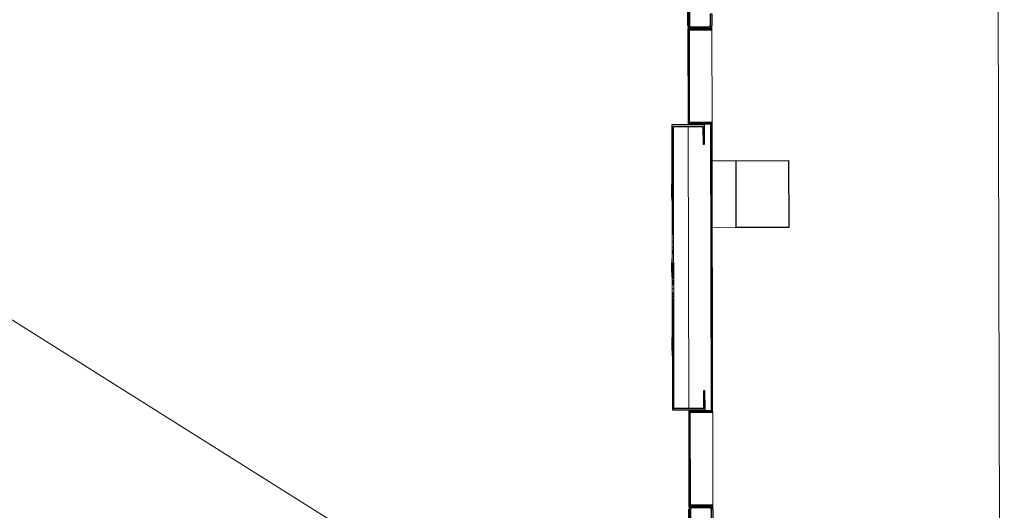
# Model space of a CAD drawing. Header units: millimetres. Extents: x 365044 to 878822, y -384447 to -241456.
# Tile 37 of 65: x 754592 to 755623, y -311781 to -311268. Entities that reach past the tile are written whole.
import ezdxf

# ---------------------------------------------------------------- set-up
doc = ezdxf.new("R2010")
doc.units = ezdxf.units.MM
for name, color, linetype, lineweight in [('0-1', 7, 'Continuous', 9), ('A-WALL-____-MCUT', 95, 'Continuous', 18), ('Q-CASE-____-MCUT', 31, 'Continuous', 25), ('Q-CASE-____-OTLN', 31, 'Continuous', 9), ('Q-SPCQ-____-OTLN', 91, 'Continuous', 9)]:
    doc.layers.add(name, color=color, linetype=linetype, lineweight=lineweight)

# ---------------------------------------------------------------- blocks, each defined once
blk = doc.blocks.new('LAE-017 _3000 KG FREIGHT TPYE 2_ - F-FC-015-07 _0-3_-9511186-Level 0 - ARRIVALS - T2 - ARRIVALS FORECOURT')
at = {"layer": 'Q-SPCQ-____-OTLN'}
for p, q in [((900, 1000), (900, 1003)), ((925, 1000), (925, 1003)), ((925, 901.5), (925, 998.5)), ((900, 602.5), (900, 897.5)), ((925, 501.5), (925, 598.5)), ((900, 497), (900, 500)), ((925, 497), (925, 500))]:
    blk.add_line(p, q, dxfattribs=at)
blk = doc.blocks.new('CAR PANEL SS 3000 KG - 600-9636194-Level 0 - ARRIVALS - T2 - ARRIVALS FORECOURT')
at = {"layer": 'Q-CASE-____-MCUT'}
for p, q in [((-297, 0), (297, 0)), ((-299, -3), (-300, -3)), ((-300, -3), (-299, -3)), ((-300, -22), (-300, -3)), ((-298.5, -3), (-298.5, -22)), ((-0.6, -1), (-297, -1)), ((-297, -1), (-0.6, -1)), ((-100, -1.5), (-297, -1.5)), ((-0.6, -1.5), (-48.8, -1.5)), ((297, -1), (-0.6, -1)), ((-0.6, -1), (297, -1)), ((48.8, -1.5), (-0.6, -1.5)), ((297, -1.5), (100, -1.5)), ((298.5, -22), (298.5, -3)), ((300, -3), (299, -3)), ((299, -3), (300, -3)), ((300, -3), (300, -22)), ((-297, -23.5), (-285, -23.5)), ((-285, -25), (-297, -25)), ((-285, -23.5), (-285, -25)), ((285, -23.5), (297, -23.5)), ((285, -25), (285, -23.5)), ((297, -25), (285, -25))]:
    blk.add_line(p, q, dxfattribs=at)
for centre, radius, start, end in [((297, -3), 3, 360, 90), ((-297, -3), 3, 90, 180), ((-297, -3), 2, 90, 180), ((-297, -3), 2, 90, 180), ((-297, -3), 1.5, 90, 180), ((297, -3), 2, 360, 90), ((297, -3), 2, 360, 90), ((297, -22), 1.5, 270, 360), ((297, -22), 3, 270, 360)]:
    blk.add_arc(centre, radius, start, end, dxfattribs=at)
for centre, major_axis, start_param, end_param in [((297, -3), (1.24, 0.84), 5.687143, 7.25794), ((-297, -22), (-2.06, 2.18), 0.814516, 2.385313), ((-297, -22), (-1.18, 0.93), 0.667587, 2.238383)]:
    blk.add_ellipse(centre, major_axis=major_axis, ratio=1, start_param=start_param, end_param=end_param, dxfattribs=at)
blk = doc.blocks.new('CAR PANEL SS 3000 KG - 500-9636195-Level 0 - ARRIVALS - T2 - ARRIVALS FORECOURT')
at = {"layer": 'Q-CASE-____-MCUT'}
for p, q in [((-249, -3), (-250, -3)), ((-250, -3), (-249, -3)), ((-250, -22), (-250, -3)), ((-248.5, -3), (-248.5, -22)), ((-247, 0), (247, 0)), ((-0.6, -1), (-247, -1)), ((-247, -1), (-0.6, -1)), ((-100, -1.5), (-247, -1.5)), ((-0.6, -1.5), (-48.8, -1.5)), ((247, -1), (-0.6, -1)), ((-0.6, -1), (247, -1)), ((48.8, -1.5), (-0.6, -1.5)), ((247, -1.5), (100, -1.5)), ((248.5, -22), (248.5, -3)), ((250, -3), (249, -3)), ((249, -3), (250, -3)), ((250, -3), (250, -22)), ((-247, -23.5), (-235, -23.5)), ((-235, -25), (-247, -25)), ((-235, -23.5), (-235, -25)), ((235, -23.5), (247, -23.5)), ((235, -25), (235, -23.5)), ((247, -25), (235, -25))]:
    blk.add_line(p, q, dxfattribs=at)
for centre, radius, start, end in [((247, -3), 3, 0, 90), ((-247, -22), 1.5, 180, 270), ((247, -22), 3, 270, 0)]:
    blk.add_arc(centre, radius, start, end, dxfattribs=at)
for centre, major_axis, start_param, end_param in [((-247, -3), (2.72, 1.27), 1.134717, 2.705514), ((-247, -3), (1.8, 0.87), 1.120728, 2.691524), ((-247, -3), (1.8, 0.87), 1.120728, 2.691524), ((-247, -3), (1.47, 0.32), 1.354516, 2.925312), ((247, -3), (1.37, 1.45), 5.468653, 7.039449), ((247, -3), (1.37, 1.45), 5.468653, 7.039449), ((247, -3), (1.33, 0.7), 5.796413, 7.367209), ((-247, -22), (1.24, 2.73), 1.996121, 3.566918), ((247, -22), (1.24, 0.84), 4.116347, 5.687143)]:
    blk.add_ellipse(centre, major_axis=major_axis, ratio=1, start_param=start_param, end_param=end_param, dxfattribs=at)
blk = doc.blocks.new('CAR PANEL WITH COP 3000KG - CAR PANEL WITH COP 3000KG-9510991-Level 0 - ARRIVALS - T2 - ARRIVALS FORECOURT')
at = {"layer": 'Q-CASE-____-MCUT'}
for p, q in [((-249.3, 25), (-250, 25)), ((-250, 25), (-250, 0)), ((-248.5, 25), (-249.3, 25)), ((-249.3, 25), (-249.3, 0.7)), ((-249.3, 0.7), (-249.3, 25)), ((-248.5, 1.5), (-248.5, 25)), ((151.5, 25), (-151.5, 25)), ((-151.5, 25), (-151.5, 1.5)), ((-150.7, 0.7), (-150.7, 24.2)), ((-150.7, 24.2), (2.7, 24.2)), ((2.7, 24.2), (-150.7, 24.2)), ((-150.7, 24.2), (-150.7, 0.7)), ((-150, 0), (-150, 23.5)), ((-150, 23.5), (-2.3, 23.5)), ((-2.3, 23.5), (150, 23.5)), ((2.7, 24.2), (150.7, 24.2)), ((150.7, 24.2), (2.7, 24.2)), ((150, 23.5), (150, 0)), ((150.7, 24.2), (150.7, 0.7)), ((150.7, 0.7), (150.7, 24.2)), ((151.5, 1.5), (151.5, 25)), ((249.3, 25), (248.5, 25)), ((248.5, 25), (248.5, 1.5)), ((249.3, 0.7), (249.3, 25)), ((250, 25), (249.3, 25)), ((249.3, 25), (249.3, 0.7)), ((250, 0), (250, 25)), ((-129, 17), (-149, 17)), ((-149, 17), (-149, -17)), ((-147.5, -15.5), (-147.5, 15.5)), ((-147.5, 15.5), (-129, 15.5)), ((-129, 15.5), (-129, 17)), ((149, 17), (129, 17)), ((129, 17), (129, 15.5)), ((129, 15.5), (147.5, 15.5)), ((147.5, 15.5), (147.5, -15.5)), ((149, -17), (149, 17)), ((-249.3, 0.7), (-150.7, 0.7)), ((-150.7, 0.7), (-249.3, 0.7)), ((-151.5, 1.5), (-248.5, 1.5)), ((150, 0), (250, 0)), ((150.7, 0.7), (249.3, 0.7)), ((249.3, 0.7), (150.7, 0.7)), ((248.5, 1.5), (151.5, 1.5)), ((-250, 0), (-150, 0)), ((-149, -17), (-34.4, -17)), ((-34.4, -15.5), (-147.5, -15.5)), ((-14.2, -15.5), (-17.6, -15.5)), ((-17.6, -17), (-14.2, -17)), ((11.8, -15.5), (3, -15.5)), ((3, -17), (11.8, -17)), ((147.5, -15.5), (37, -15.5)), ((37, -17), (149, -17))]:
    blk.add_line(p, q, dxfattribs=at)
at = {"layer": 'Q-CASE-____-OTLN'}
for p, q in [((-149, 0.7), (-149, -17)), ((-149, 0.7), (-149, -17)), ((149, 0.7), (149, -17)), ((149, 0.7), (149, -17)), ((-149, -17), (149, -17)), ((-149, -17), (149, -17)), ((-115.8, -17.1), (-117.4, -17.1)), ((-100.8, -17.1), (-115.8, -17.1)), ((-115.8, -17.1), (-115.8, -17.1)), ((-106.1, -17.1), (-110.6, -17.1)), ((-99.2, -17.1), (-100.8, -17.1)), ((-41.8, -17.1), (-43.1, -17.1)), ((-42.8, -15.5), (-40.9, -15.5)), ((-42.8, -17.1), (-42.8, -15.5)), ((-40.9, -17.1), (-42.8, -17.1)), ((-42.6, -15.5), (-41, -15.5)), ((-42.6, -15.5), (-42.6, -17.1)), ((-41, -17.1), (-42.6, -17.1)), ((-39.8, -17.1), (-41.8, -17.1)), ((-41.3, -15.5), (-41.3, -17.1)), ((-41, -15.5), (-38, -15.5)), ((-41, -15.5), (-41, -17.1)), ((-38, -17.1), (-41, -17.1)), ((-40.7, -17.1), (-41, -17.1)), ((-40.9, -15.5), (-39.9, -15.5)), ((-40.9, -15.5), (-40.9, -17.1)), ((-39.9, -17.1), (-40.9, -17.1)), ((-40.7, -15.5), (-40.7, -17.1)), ((-39, -17.1), (-40.7, -17.1)), ((-38.5, -17.1), (-40.6, -17.1)), ((-39.9, -15.5), (-37.9, -15.5)), ((-39.9, -15.5), (-39.9, -17.1)), ((-37.9, -17.1), (-39.9, -17.1)), ((-39.8, -15.5), (-39.8, -17.1)), ((-38.9, -15.5), (-36.5, -15.5)), ((-38.9, -15.5), (-38.9, -17.1)), ((-36.5, -17.1), (-38.9, -17.1)), ((-34.4, -17.1), (-38.5, -17.1)), ((-38, -15.5), (-35.8, -15.5)), ((-38, -15.5), (-38, -17.1)), ((-38, -15.5), (-38, -17.1)), ((-38, -15.5), (-38, -17.1)), ((-35.8, -17.1), (-38, -17.1)), ((-37.9, -15.5), (-35.7, -15.5)), ((-37.9, -15.5), (-37.9, -17.1)), ((-35.7, -17.1), (-37.9, -17.1)), ((-37.8, -15.5), (-37.8, -17.1)), ((-37.4, -15.5), (-34.4, -15.5)), ((-37.4, -17.1), (-37.4, -15.5)), ((-34.4, -17.1), (-37.4, -17.1)), ((-36.5, -15.5), (-35.5, -15.5)), ((-36.5, -15.5), (-36.5, -17.1)), ((-35.5, -17.1), (-36.5, -17.1)), ((-36.2, -15.5), (-36.2, -17.1)), ((-36.1, -15.5), (-36.1, -17.1)), ((-35.8, -15.5), (-34.4, -15.5)), ((-35.8, -15.5), (-35.8, -17.1)), ((-34.4, -17.1), (-35.8, -17.1)), ((-35.7, -15.5), (-34.8, -15.5)), ((-35.7, -15.5), (-34.4, -15.5)), ((-35.7, -15.5), (-35.7, -17.1)), ((-35.7, -15.5), (-35.7, -17.1)), ((-34.4, -17.1), (-35.7, -17.1)), ((-34.8, -17.1), (-35.7, -17.1)), ((-35.6, -15.5), (-35.6, -17.1)), ((-35.5, -15.5), (-35.5, -17.1)), ((-34.8, -15.5), (-34.8, -17.1)), ((-34.6, -17.1), (-34.6, -15.5)), ((-34.4, -15.5), (-26.8, -15.5)), ((-34.4, -15.5), (-34.4, -17.1)), ((-26.8, -17.1), (-34.4, -17.1)), ((-26.8, -15.5), (-21.3, -15.5)), ((-26.8, -15.5), (-26.8, -17.1)), ((-21.3, -17.1), (-26.8, -17.1)), ((-21.3, -15.5), (-17.6, -15.5)), ((-21.3, -15.5), (-21.3, -17.1)), ((-17.6, -17.1), (-21.3, -17.1)), ((-17.9, -15.5), (-17, -15.5)), ((-17, -17.1), (-17.9, -17.1)), ((-17.6, -15.5), (-16.3, -15.5)), ((-17.6, -15.5), (-17.6, -17.1)), ((-16.3, -17.1), (-17.6, -17.1)), ((-17.5, -15.5), (-14.8, -15.5)), ((-17.5, -15.5), (-17.5, -17.1)), ((-14.8, -17.1), (-17.5, -17.1)), ((-17, -15.5), (-14.8, -15.5)), ((-17, -15.5), (-17, -17.1)), ((-14.8, -17.1), (-17, -17.1)), ((-16.9, -15.5), (-16.9, -17.1)), ((-16.3, -15.5), (-16.3, -17.1)), ((-14.8, -15.5), (-14.8, -17.1)), ((-14.8, -15.5), (-14.8, -17.1)), ((-14.8, -15.5), (-14.8, -17.1)), ((-14.8, -15.5), (-14.8, -17.1)), ((-14.2, -15.5), (3, -15.5)), ((-14.2, -15.5), (-14.2, -17.1)), ((3, -17.1), (-14.2, -17.1)), ((-5, -17.7), (5, -17.7)), ((5, -17.7), (-5, -17.7)), ((-4.5, -16), (-4.5, -17)), ((-4.5, -16), (4.5, -16)), ((4.5, -17), (-4.5, -17)), ((-4, -17.7), (4, -17.7)), ((4, -17.7), (-4, -17.7)), ((-3.5, -16), (-3.5, -17)), ((-3.5, -16), (3.5, -16)), ((-3.5, -16), (3.5, -16)), ((-3.5, -17), (3.5, -17)), ((-3.5, -17), (3.5, -17)), ((-0.8, -17.6), (-0.8, -17)), ((-0.8, -17.6), (0, -17.6)), ((0, -17.6), (0.8, -17.6)), ((0.8, -17.6), (0.8, -17)), ((3, -15.5), (3, -17.1)), ((3, -16), (3.5, -16)), ((3, -16), (3.5, -16)), ((3, -17), (3.5, -17)), ((3, -17), (3.5, -17)), ((3.2, -16), (4.5, -16)), ((3.2, -17), (4.5, -17)), ((4.5, -17), (3.2, -17)), ((3.5, -17), (3.5, -16)), ((3.5, -17), (3.5, -16)), ((4.5, -17), (4.5, -16)), ((4.5, -17), (4.5, -16)), ((6.5, -15.5), (9.2, -15.5)), ((6.5, -15.5), (6.5, -17.1)), ((9.2, -17.1), (6.5, -17.1)), ((9.2, -15.5), (9.2, -17.1)), ((9.9, -15.5), (11.8, -15.5)), ((9.9, -15.5), (9.9, -17.1)), ((11.8, -17.1), (9.9, -17.1)), ((11.8, -15.5), (18.1, -15.5)), ((11.8, -15.5), (11.8, -17.1)), ((11.8, -15.5), (11.8, -17.1)), ((18.1, -17.1), (11.8, -17.1)), ((13.7, -15.5), (16.5, -15.5)), ((13.7, -17.1), (13.7, -15.5)), ((16.5, -17.1), (13.7, -17.1)), ((14.4, -15.5), (15.4, -15.5)), ((14.4, -15.5), (14.4, -17.1)), ((15.4, -17.1), (14.4, -17.1)), ((14.9, -15.5), (14.9, -17.1)), ((15.2, -15.5), (15.2, -17.1)), ((15.4, -15.5), (18.2, -15.5)), ((15.4, -15.5), (15.4, -17.1)), ((18.2, -17.1), (15.4, -17.1)), ((16.5, -15.5), (17.4, -15.5)), ((16.5, -15.5), (16.5, -17.1)), ((17.4, -17.1), (16.5, -17.1)), ((17.2, -15.5), (18.1, -15.5)), ((17.2, -15.5), (17.2, -17.1)), ((18.1, -17.1), (17.2, -17.1)), ((17.4, -15.5), (17.4, -17.1)), ((17.6, -15.5), (17.6, -17.1)), ((18.1, -15.5), (18.1, -17.1)), ((18.2, -15.5), (22.3, -15.5)), ((18.2, -15.5), (18.2, -17.1)), ((22.3, -17.1), (18.2, -17.1)), ((22.3, -15.5), (26.7, -15.5)), ((22.3, -15.5), (22.3, -17.1)), ((26.7, -17.1), (22.3, -17.1)), ((26.7, -15.5), (29.6, -15.5)), ((26.7, -15.5), (26.7, -17.1)), ((29.6, -17.1), (26.7, -17.1)), ((27.5, -15.5), (30.6, -15.5)), ((27.5, -15.5), (30.1, -15.5)), ((27.5, -15.5), (27.5, -17.1)), ((30.6, -17.1), (27.5, -17.1)), ((30.1, -17.1), (27.5, -17.1)), ((27.6, -15.5), (28.2, -15.5)), ((27.6, -15.5), (27.6, -17.1)), ((28.2, -17.1), (27.6, -17.1)), ((27.8, -15.5), (27.8, -17.1)), ((27.9, -15.5), (27.9, -17.1)), ((28.2, -15.5), (28.2, -17.1)), ((29.6, -15.5), (30.7, -15.5)), ((29.6, -15.5), (29.6, -17.1)), ((30.7, -17.1), (29.6, -17.1)), ((30, -15.5), (30, -17.1)), ((30.1, -15.5), (31, -15.5)), ((30.1, -15.5), (30.1, -17.1)), ((31, -17.1), (30.1, -17.1)), ((30.6, -15.5), (33.6, -15.5)), ((30.6, -15.5), (30.6, -17.1)), ((33.6, -17.1), (30.6, -17.1)), ((30.7, -15.5), (30.7, -17.1)), ((30.8, -15.5), (30.8, -17.1)), ((30.9, -15.5), (37, -15.5)), ((30.9, -15.5), (30.9, -17.1)), ((37, -17.1), (30.9, -17.1)), ((31, -15.5), (31, -17.1)), ((32.7, -15.5), (32.7, -17.1)), ((33.6, -15.5), (35.7, -15.5)), ((33.6, -15.5), (33.6, -17.1)), ((35.7, -17.1), (33.6, -17.1)), ((34.2, -15.5), (34.2, -17.1)), ((35.1, -15.5), (35.1, -17.1)), ((35.7, -15.5), (36.8, -15.5)), ((35.7, -15.5), (35.7, -17.1)), ((36.8, -17.1), (35.7, -17.1)), ((36.8, -15.5), (36.8, -17.1)), ((37, -15.5), (37, -17.1)), ((47.5, -17.1), (42.3, -17.1)), ((52.2, -17.1), (49.3, -17.1)), ((59.3, -17.1), (54, -17.1))]:
    blk.add_line(p, q, dxfattribs=at)
at = {"layer": 'Q-CASE-____-OTLN', "flags": 128}
for points in [[(-82.1, -17.6), (-85.4, -17.5), (-88.7, -17.3), (-92, -17)], [(-77.9, -17.6), (-77.9, -17.6), (-77.9, -17.6), (-77.9, -17.6), (-77.9, -17.6), (-77.9, -17.6), (-77.9, -17.6), (-78, -17.6), (-78, -17.6), (-78, -17.6), (-78.1, -17.6), (-78.1, -17.6), (-78.1, -17.6), (-78.2, -17.6), (-78.2, -17.6), (-78.3, -17.6), (-78.3, -17.6), (-78.4, -17.6), (-78.4, -17.6), (-78.5, -17.6), (-78.6, -17.6), (-78.6, -17.6), (-78.7, -17.6), (-78.8, -17.6), (-78.8, -17.6), (-78.9, -17.6), (-79, -17.6), (-79.1, -17.6), (-79.1, -17.6), (-79.2, -17.6), (-79.3, -17.6), (-79.4, -17.6), (-79.5, -17.6), (-79.6, -17.6), (-79.6, -17.6), (-79.7, -17.6), (-79.8, -17.6), (-79.9, -17.6), (-80, -17.6), (-80.1, -17.6), (-80.1, -17.6), (-80.2, -17.6), (-80.3, -17.6), (-80.4, -17.6), (-80.5, -17.6), (-80.6, -17.6), (-80.7, -17.6), (-80.7, -17.6), (-80.8, -17.6), (-80.9, -17.6), (-81, -17.6), (-81, -17.6), (-81.1, -17.6), (-81.2, -17.6), (-81.3, -17.6), (-81.3, -17.6), (-81.4, -17.6), (-81.5, -17.6), (-81.5, -17.6), (-81.6, -17.6), (-81.6, -17.6), (-81.7, -17.6), (-81.7, -17.6), (-81.8, -17.6), (-81.8, -17.6), (-81.9, -17.6), (-81.9, -17.6), (-82, -17.6), (-82, -17.6), (-82, -17.6), (-82, -17.6), (-82.1, -17.6), (-82.1, -17.6), (-82.1, -17.6), (-82.1, -17.6), (-82.1, -17.6), (-82.1, -17.6), (-82.1, -17.6)], [(-82.1, -17.6), (-82.1, -17.6), (-82.1, -17.6), (-82.1, -17.6), (-82.1, -17.6), (-82.1, -17.6), (-82.1, -17.6), (-82, -17.6), (-82, -17.6), (-82, -17.6), (-81.9, -17.6), (-81.9, -17.6), (-81.9, -17.6), (-81.8, -17.6), (-81.8, -17.6), (-81.7, -17.6), (-81.7, -17.6), (-81.6, -17.6), (-81.6, -17.6), (-81.5, -17.6), (-81.4, -17.6), (-81.4, -17.6), (-81.3, -17.6), (-81.2, -17.6), (-81.2, -17.6), (-81.1, -17.6), (-81, -17.6), (-80.9, -17.6), (-80.9, -17.6), (-80.8, -17.6), (-80.7, -17.6), (-80.6, -17.6), (-80.5, -17.6), (-80.4, -17.6), (-80.4, -17.6), (-80.3, -17.6), (-80.2, -17.6), (-80.1, -17.6), (-80, -17.6), (-79.9, -17.6), (-79.9, -17.6), (-79.8, -17.6), (-79.7, -17.6), (-79.6, -17.6), (-79.5, -17.6), (-79.4, -17.6), (-79.3, -17.6), (-79.3, -17.6), (-79.2, -17.6), (-79.1, -17.6), (-79, -17.6), (-79, -17.6), (-78.9, -17.6), (-78.8, -17.6), (-78.7, -17.6), (-78.7, -17.6), (-78.6, -17.6), (-78.5, -17.6), (-78.5, -17.6), (-78.4, -17.6), (-78.4, -17.6), (-78.3, -17.6), (-78.3, -17.6), (-78.2, -17.6), (-78.2, -17.6), (-78.1, -17.6), (-78.1, -17.6), (-78, -17.6), (-78, -17.6), (-78, -17.6), (-78, -17.6), (-77.9, -17.6), (-77.9, -17.6), (-77.9, -17.6), (-77.9, -17.6), (-77.9, -17.6), (-77.9, -17.6), (-77.9, -17.6)], [(-68, -17), (-71.3, -17.3), (-74.6, -17.5), (-77.8, -17.6), (-77.9, -17.6)], [(-2.1, -17.6), (-5.4, -17.5), (-8.7, -17.3), (-10.5, -17.1)], [(-2.1, -17.6), (-5.4, -17.5), (-8.7, -17.3), (-10.5, -17.1)], [(-2.1, -17.6), (-5.4, -17.5), (-8.7, -17.3), (-10.5, -17.1)], [(-2.1, -17.6), (-5.4, -17.5), (-8.7, -17.3), (-10.5, -17.1)], [(-2.1, -17.6), (-5.4, -17.5), (-8.7, -17.3), (-10.5, -17.1)], [(-2.1, -17.6), (-5.4, -17.5), (-8.7, -17.3), (-10.5, -17.1)], [(-0.7, -17.6), (-0.8, -17.6), (-0.9, -17.6), (-1, -17.6), (-1, -17.6), (-1.1, -17.6), (-1.2, -17.6), (-1.3, -17.6), (-1.3, -17.6), (-1.4, -17.6), (-1.5, -17.6), (-1.5, -17.6), (-1.6, -17.6), (-1.6, -17.6), (-1.7, -17.6), (-1.7, -17.6), (-1.8, -17.6), (-1.8, -17.6), (-1.9, -17.6), (-1.9, -17.6), (-2, -17.6), (-2, -17.6), (-2, -17.6), (-2, -17.6), (-2.1, -17.6), (-2.1, -17.6), (-2.1, -17.6), (-2.1, -17.6), (-2.1, -17.6), (-2.1, -17.6), (-2.1, -17.6)], [(-2.1, -17.6), (-2.1, -17.6), (-2.1, -17.6), (-2.1, -17.6), (-2.1, -17.6), (-2.1, -17.6), (-2.1, -17.6), (-2, -17.6), (-2, -17.6), (-2, -17.6), (-1.9, -17.6), (-1.9, -17.6), (-1.9, -17.6), (-1.8, -17.6), (-1.8, -17.6), (-1.7, -17.6), (-1.7, -17.6), (-1.6, -17.6), (-1.6, -17.6), (-1.5, -17.6), (-1.4, -17.6), (-1.4, -17.6), (-1.3, -17.6), (-1.2, -17.6), (-1.2, -17.6), (-1.1, -17.6), (-1, -17.6), (-0.9, -17.6), (-0.9, -17.6), (-0.8, -17.6), (-0.7, -17.6), (-0.6, -17.6), (-0.5, -17.6), (-0.4, -17.6), (-0.4, -17.6), (-0.3, -17.6), (-0.2, -17.6), (-0.1, -17.6), (0, -17.6), (0.1, -17.6), (0.1, -17.6), (0.2, -17.6), (0.3, -17.6), (0.4, -17.6), (0.5, -17.6), (0.6, -17.6), (0.7, -17.6), (0.7, -17.6), (0.8, -17.6), (0.9, -17.6), (1, -17.6), (1, -17.6), (1.1, -17.6), (1.2, -17.6), (1.3, -17.6), (1.3, -17.6), (1.4, -17.6), (1.5, -17.6), (1.5, -17.6), (1.6, -17.6), (1.6, -17.6), (1.7, -17.6), (1.7, -17.6), (1.8, -17.6), (1.8, -17.6), (1.9, -17.6), (1.9, -17.6), (2, -17.6), (2, -17.6), (2, -17.6), (2, -17.6), (2.1, -17.6), (2.1, -17.6), (2.1, -17.6), (2.1, -17.6), (2.1, -17.6), (2.1, -17.6), (2.1, -17.6)], [(2.1, -17.6), (2.1, -17.6), (2.1, -17.6), (2.1, -17.6), (2.1, -17.6), (2.1, -17.6), (2.1, -17.6), (2, -17.6), (2, -17.6), (2, -17.6), (1.9, -17.6), (1.9, -17.6), (1.9, -17.6), (1.8, -17.6), (1.8, -17.6), (1.7, -17.6), (1.7, -17.6), (1.6, -17.6), (1.6, -17.6), (1.5, -17.6), (1.4, -17.6), (1.4, -17.6), (1.3, -17.6), (1.2, -17.6), (1.2, -17.6), (1.1, -17.6), (1, -17.6), (0.9, -17.6), (0.9, -17.6), (0.8, -17.6), (0.7, -17.6), (0.6, -17.6), (0.5, -17.6), (0.4, -17.6), (0.4, -17.6), (0.3, -17.6), (0.2, -17.6), (0.1, -17.6), (0, -17.6), (-0.1, -17.6), (-0.1, -17.6), (-0.2, -17.6), (-0.3, -17.6), (-0.4, -17.6), (-0.5, -17.6), (-0.6, -17.6), (-0.7, -17.6), (-0.7, -17.6), (-0.8, -17.6), (-0.9, -17.6), (-1, -17.6), (-1, -17.6), (-1.1, -17.6), (-1.2, -17.6), (-1.3, -17.6), (-1.3, -17.6), (-1.4, -17.6), (-1.5, -17.6), (-1.5, -17.6), (-1.6, -17.6), (-1.6, -17.6), (-1.7, -17.6), (-1.7, -17.6), (-1.8, -17.6), (-1.8, -17.6), (-1.9, -17.6), (-1.9, -17.6), (-2, -17.6), (-2, -17.6), (-2, -17.6), (-2, -17.6), (-2.1, -17.6), (-2.1, -17.6), (-2.1, -17.6), (-2.1, -17.6), (-2.1, -17.6), (-2.1, -17.6), (-2.1, -17.6)], [(-2.1, -17.6), (-2.1, -17.6), (-2.1, -17.6), (-2.1, -17.6), (-2.1, -17.6), (-2.1, -17.6), (-2.1, -17.6), (-2, -17.6), (-2, -17.6), (-2, -17.6), (-1.9, -17.6), (-1.9, -17.6), (-1.9, -17.6), (-1.8, -17.6), (-1.8, -17.6), (-1.7, -17.6), (-1.7, -17.6), (-1.6, -17.6), (-1.6, -17.6), (-1.5, -17.6), (-1.4, -17.6), (-1.4, -17.6), (-1.3, -17.6), (-1.2, -17.6), (-1.2, -17.6), (-1.1, -17.6), (-1, -17.6), (-0.9, -17.6), (-0.9, -17.6), (-0.8, -17.6), (-0.7, -17.6), (-0.6, -17.6), (-0.5, -17.6), (-0.4, -17.6), (-0.4, -17.6), (-0.3, -17.6), (-0.2, -17.6), (-0.1, -17.6), (0, -17.6), (0.1, -17.6), (0.1, -17.6), (0.2, -17.6), (0.3, -17.6), (0.4, -17.6), (0.5, -17.6), (0.6, -17.6), (0.7, -17.6), (0.7, -17.6), (0.8, -17.6), (0.9, -17.6), (1, -17.6), (1, -17.6), (1.1, -17.6), (1.2, -17.6), (1.3, -17.6), (1.3, -17.6), (1.4, -17.6), (1.5, -17.6), (1.5, -17.6), (1.6, -17.6), (1.6, -17.6), (1.7, -17.6), (1.7, -17.6), (1.8, -17.6), (1.8, -17.6), (1.9, -17.6), (1.9, -17.6), (2, -17.6), (2, -17.6), (2, -17.6), (2, -17.6), (2.1, -17.6), (2.1, -17.6), (2.1, -17.6), (2.1, -17.6), (2.1, -17.6), (2.1, -17.6), (2.1, -17.6)], [(2.1, -17.6), (2.1, -17.6), (2.1, -17.6), (2.1, -17.6), (2.1, -17.6), (2.1, -17.6), (2.1, -17.6), (2, -17.6), (2, -17.6), (2, -17.6), (1.9, -17.6), (1.9, -17.6), (1.9, -17.6), (1.8, -17.6), (1.8, -17.6), (1.7, -17.6), (1.7, -17.6), (1.6, -17.6), (1.6, -17.6), (1.5, -17.6), (1.4, -17.6), (1.4, -17.6), (1.3, -17.6), (1.2, -17.6), (1.2, -17.6), (1.1, -17.6), (1, -17.6), (0.9, -17.6), (0.9, -17.6), (0.8, -17.6), (0.7, -17.6), (0.6, -17.6), (0.5, -17.6), (0.4, -17.6), (0.4, -17.6), (0.3, -17.6), (0.2, -17.6), (0.1, -17.6), (0, -17.6), (-0.1, -17.6), (-0.1, -17.6), (-0.2, -17.6), (-0.3, -17.6), (-0.4, -17.6), (-0.5, -17.6), (-0.6, -17.6), (-0.7, -17.6), (-0.7, -17.6), (-0.8, -17.6), (-0.9, -17.6), (-1, -17.6), (-1, -17.6), (-1.1, -17.6), (-1.2, -17.6), (-1.3, -17.6), (-1.3, -17.6), (-1.4, -17.6), (-1.5, -17.6), (-1.5, -17.6), (-1.6, -17.6), (-1.6, -17.6), (-1.7, -17.6), (-1.7, -17.6), (-1.8, -17.6), (-1.8, -17.6), (-1.9, -17.6), (-1.9, -17.6), (-2, -17.6), (-2, -17.6), (-2, -17.6), (-2, -17.6), (-2.1, -17.6), (-2.1, -17.6), (-2.1, -17.6), (-2.1, -17.6), (-2.1, -17.6), (-2.1, -17.6), (-2.1, -17.6)], [(-2.1, -17.6), (-2.1, -17.6), (-2.1, -17.6), (-2.1, -17.6), (-2.1, -17.6), (-2.1, -17.6), (-2.1, -17.6), (-2, -17.6), (-2, -17.6), (-2, -17.6), (-1.9, -17.6), (-1.9, -17.6), (-1.9, -17.6), (-1.8, -17.6), (-1.8, -17.6), (-1.7, -17.6), (-1.7, -17.6), (-1.6, -17.6), (-1.6, -17.6), (-1.5, -17.6), (-1.4, -17.6), (-1.4, -17.6), (-1.3, -17.6), (-1.2, -17.6), (-1.2, -17.6), (-1.1, -17.6), (-1, -17.6), (-0.9, -17.6), (-0.9, -17.6), (-0.8, -17.6), (-0.7, -17.6), (-0.6, -17.6), (-0.5, -17.6), (-0.4, -17.6), (-0.4, -17.6), (-0.3, -17.6), (-0.2, -17.6), (-0.1, -17.6), (0, -17.6), (0.1, -17.6), (0.1, -17.6), (0.2, -17.6), (0.3, -17.6), (0.4, -17.6), (0.5, -17.6), (0.6, -17.6), (0.7, -17.6), (0.7, -17.6), (0.8, -17.6), (0.9, -17.6), (1, -17.6), (1, -17.6), (1.1, -17.6), (1.2, -17.6), (1.3, -17.6), (1.3, -17.6), (1.4, -17.6), (1.5, -17.6), (1.5, -17.6), (1.6, -17.6), (1.6, -17.6), (1.7, -17.6), (1.7, -17.6), (1.8, -17.6), (1.8, -17.6), (1.9, -17.6), (1.9, -17.6), (2, -17.6), (2, -17.6), (2, -17.6), (2, -17.6), (2.1, -17.6), (2.1, -17.6), (2.1, -17.6), (2.1, -17.6), (2.1, -17.6), (2.1, -17.6), (2.1, -17.6)], [(2.1, -17.6), (2.1, -17.6), (2.1, -17.6), (2.1, -17.6), (2.1, -17.6), (2.1, -17.6), (2.1, -17.6), (2, -17.6), (2, -17.6), (2, -17.6), (1.9, -17.6), (1.9, -17.6), (1.9, -17.6), (1.8, -17.6), (1.8, -17.6), (1.7, -17.6), (1.7, -17.6), (1.6, -17.6), (1.6, -17.6), (1.5, -17.6), (1.4, -17.6), (1.4, -17.6), (1.3, -17.6), (1.2, -17.6), (1.2, -17.6), (1.1, -17.6), (1, -17.6), (0.9, -17.6), (0.9, -17.6), (0.8, -17.6), (0.7, -17.6), (0.6, -17.6), (0.5, -17.6), (0.4, -17.6), (0.4, -17.6), (0.3, -17.6), (0.2, -17.6), (0.1, -17.6), (0, -17.6), (-0.1, -17.6), (-0.1, -17.6), (-0.2, -17.6), (-0.3, -17.6), (-0.4, -17.6), (-0.5, -17.6), (-0.6, -17.6), (-0.7, -17.6), (-0.7, -17.6), (-0.8, -17.6), (-0.9, -17.6), (-1, -17.6), (-1, -17.6), (-1.1, -17.6), (-1.2, -17.6), (-1.3, -17.6), (-1.3, -17.6), (-1.4, -17.6), (-1.5, -17.6), (-1.5, -17.6), (-1.6, -17.6), (-1.6, -17.6), (-1.7, -17.6), (-1.7, -17.6), (-1.8, -17.6), (-1.8, -17.6), (-1.9, -17.6), (-1.9, -17.6), (-2, -17.6), (-2, -17.6), (-2, -17.6), (-2, -17.6), (-2.1, -17.6), (-2.1, -17.6), (-2.1, -17.6), (-2.1, -17.6), (-2.1, -17.6), (-2.1, -17.6), (-2.1, -17.6)], [(-2.1, -17.6), (-2.1, -17.6), (-2.1, -17.6), (-2.1, -17.6), (-2.1, -17.6), (-2.1, -17.6), (-2.1, -17.6), (-2, -17.6), (-2, -17.6), (-2, -17.6), (-1.9, -17.6), (-1.9, -17.6), (-1.9, -17.6), (-1.8, -17.6), (-1.8, -17.6), (-1.7, -17.6), (-1.7, -17.6), (-1.6, -17.6), (-1.6, -17.6), (-1.5, -17.6), (-1.4, -17.6), (-1.4, -17.6), (-1.3, -17.6), (-1.2, -17.6), (-1.2, -17.6), (-1.1, -17.6), (-1, -17.6), (-0.9, -17.6), (-0.9, -17.6), (-0.8, -17.6), (-0.7, -17.6), (-0.6, -17.6), (-0.5, -17.6), (-0.4, -17.6), (-0.4, -17.6), (-0.3, -17.6), (-0.2, -17.6), (-0.1, -17.6), (0, -17.6), (0.1, -17.6), (0.1, -17.6), (0.2, -17.6), (0.3, -17.6), (0.4, -17.6), (0.5, -17.6), (0.6, -17.6), (0.7, -17.6), (0.7, -17.6), (0.8, -17.6), (0.9, -17.6), (1, -17.6), (1, -17.6), (1.1, -17.6), (1.2, -17.6), (1.3, -17.6), (1.3, -17.6), (1.4, -17.6), (1.5, -17.6), (1.5, -17.6), (1.6, -17.6), (1.6, -17.6), (1.7, -17.6), (1.7, -17.6), (1.8, -17.6), (1.8, -17.6), (1.9, -17.6), (1.9, -17.6), (2, -17.6), (2, -17.6), (2, -17.6), (2, -17.6), (2.1, -17.6), (2.1, -17.6), (2.1, -17.6), (2.1, -17.6), (2.1, -17.6), (2.1, -17.6), (2.1, -17.6)], [(2.1, -17.6), (2.1, -17.6), (2.1, -17.6), (2.1, -17.6), (2.1, -17.6), (2.1, -17.6), (2.1, -17.6), (2, -17.6), (2, -17.6), (2, -17.6), (1.9, -17.6), (1.9, -17.6), (1.9, -17.6), (1.8, -17.6), (1.8, -17.6), (1.7, -17.6), (1.7, -17.6), (1.6, -17.6), (1.6, -17.6), (1.5, -17.6), (1.4, -17.6), (1.4, -17.6), (1.3, -17.6), (1.2, -17.6), (1.2, -17.6), (1.1, -17.6), (1, -17.6), (0.9, -17.6), (0.9, -17.6), (0.8, -17.6), (0.7, -17.6), (0.6, -17.6), (0.5, -17.6), (0.4, -17.6), (0.4, -17.6), (0.3, -17.6), (0.2, -17.6), (0.1, -17.6), (0, -17.6), (-0.1, -17.6), (-0.1, -17.6), (-0.2, -17.6), (-0.3, -17.6), (-0.4, -17.6), (-0.5, -17.6), (-0.6, -17.6), (-0.7, -17.6), (-0.7, -17.6), (-0.8, -17.6), (-0.9, -17.6), (-1, -17.6), (-1, -17.6), (-1.1, -17.6), (-1.2, -17.6), (-1.3, -17.6), (-1.3, -17.6), (-1.4, -17.6), (-1.5, -17.6), (-1.5, -17.6), (-1.6, -17.6), (-1.6, -17.6), (-1.7, -17.6), (-1.7, -17.6), (-1.8, -17.6), (-1.8, -17.6), (-1.9, -17.6), (-1.9, -17.6), (-2, -17.6), (-2, -17.6), (-2, -17.6), (-2, -17.6), (-2.1, -17.6), (-2.1, -17.6), (-2.1, -17.6), (-2.1, -17.6), (-2.1, -17.6), (-2.1, -17.6), (-2.1, -17.6)], [(-2.1, -17.6), (-2.1, -17.6), (-2.1, -17.6), (-2.1, -17.6), (-2.1, -17.6), (-2.1, -17.6), (-2.1, -17.6), (-2, -17.6), (-2, -17.6), (-2, -17.6), (-1.9, -17.6), (-1.9, -17.6), (-1.9, -17.6), (-1.8, -17.6), (-1.8, -17.6), (-1.7, -17.6), (-1.7, -17.6), (-1.6, -17.6), (-1.6, -17.6), (-1.5, -17.6), (-1.4, -17.6), (-1.4, -17.6), (-1.3, -17.6), (-1.2, -17.6), (-1.2, -17.6), (-1.1, -17.6), (-1, -17.6), (-0.9, -17.6), (-0.9, -17.6), (-0.8, -17.6), (-0.7, -17.6), (-0.6, -17.6), (-0.5, -17.6), (-0.4, -17.6), (-0.4, -17.6), (-0.3, -17.6), (-0.2, -17.6), (-0.1, -17.6), (0, -17.6), (0.1, -17.6), (0.1, -17.6), (0.2, -17.6), (0.3, -17.6), (0.4, -17.6), (0.5, -17.6), (0.6, -17.6), (0.7, -17.6), (0.7, -17.6), (0.8, -17.6), (0.9, -17.6), (1, -17.6), (1, -17.6), (1.1, -17.6), (1.2, -17.6), (1.3, -17.6), (1.3, -17.6), (1.4, -17.6), (1.5, -17.6), (1.5, -17.6), (1.6, -17.6), (1.6, -17.6), (1.7, -17.6), (1.7, -17.6), (1.8, -17.6), (1.8, -17.6), (1.9, -17.6), (1.9, -17.6), (2, -17.6), (2, -17.6), (2, -17.6), (2, -17.6), (2.1, -17.6), (2.1, -17.6), (2.1, -17.6), (2.1, -17.6), (2.1, -17.6), (2.1, -17.6), (2.1, -17.6)], [(2.1, -17.6), (2.1, -17.6), (2.1, -17.6), (2.1, -17.6), (2.1, -17.6), (2.1, -17.6), (2.1, -17.6), (2, -17.6), (2, -17.6), (2, -17.6), (1.9, -17.6), (1.9, -17.6), (1.9, -17.6), (1.8, -17.6), (1.8, -17.6), (1.7, -17.6), (1.7, -17.6), (1.6, -17.6), (1.6, -17.6), (1.5, -17.6), (1.4, -17.6), (1.4, -17.6), (1.3, -17.6), (1.2, -17.6), (1.2, -17.6), (1.1, -17.6), (1, -17.6), (0.9, -17.6), (0.9, -17.6), (0.8, -17.6), (0.7, -17.6), (0.6, -17.6), (0.5, -17.6), (0.4, -17.6), (0.4, -17.6), (0.3, -17.6), (0.2, -17.6), (0.1, -17.6), (0, -17.6), (-0.1, -17.6), (-0.1, -17.6), (-0.2, -17.6), (-0.3, -17.6), (-0.4, -17.6), (-0.5, -17.6), (-0.6, -17.6), (-0.7, -17.6), (-0.7, -17.6), (-0.8, -17.6), (-0.9, -17.6), (-1, -17.6), (-1, -17.6), (-1.1, -17.6), (-1.2, -17.6), (-1.3, -17.6), (-1.3, -17.6), (-1.4, -17.6), (-1.5, -17.6), (-1.5, -17.6), (-1.6, -17.6), (-1.6, -17.6), (-1.7, -17.6), (-1.7, -17.6), (-1.8, -17.6), (-1.8, -17.6), (-1.9, -17.6), (-1.9, -17.6), (-2, -17.6), (-2, -17.6), (-2, -17.6), (-2, -17.6), (-2.1, -17.6), (-2.1, -17.6), (-2.1, -17.6), (-2.1, -17.6), (-2.1, -17.6), (-2.1, -17.6), (-2.1, -17.6)], [(-2.1, -17.6), (-2.1, -17.6), (-2.1, -17.6), (-2.1, -17.6), (-2.1, -17.6), (-2.1, -17.6), (-2.1, -17.6), (-2, -17.6), (-2, -17.6), (-2, -17.6), (-1.9, -17.6), (-1.9, -17.6), (-1.9, -17.6), (-1.8, -17.6), (-1.8, -17.6), (-1.7, -17.6), (-1.7, -17.6), (-1.6, -17.6), (-1.6, -17.6), (-1.5, -17.6), (-1.4, -17.6), (-1.4, -17.6), (-1.3, -17.6), (-1.2, -17.6), (-1.2, -17.6), (-1.1, -17.6), (-1, -17.6), (-0.9, -17.6), (-0.9, -17.6), (-0.8, -17.6), (-0.7, -17.6), (-0.6, -17.6), (-0.5, -17.6), (-0.4, -17.6), (-0.4, -17.6), (-0.3, -17.6), (-0.2, -17.6), (-0.1, -17.6), (0, -17.6), (0.1, -17.6), (0.1, -17.6), (0.2, -17.6), (0.3, -17.6), (0.4, -17.6), (0.5, -17.6), (0.6, -17.6), (0.7, -17.6), (0.7, -17.6), (0.8, -17.6), (0.9, -17.6), (1, -17.6), (1, -17.6), (1.1, -17.6), (1.2, -17.6), (1.3, -17.6), (1.3, -17.6), (1.4, -17.6), (1.5, -17.6), (1.5, -17.6), (1.6, -17.6), (1.6, -17.6), (1.7, -17.6), (1.7, -17.6), (1.8, -17.6), (1.8, -17.6), (1.9, -17.6), (1.9, -17.6), (2, -17.6), (2, -17.6), (2, -17.6), (2, -17.6), (2.1, -17.6), (2.1, -17.6), (2.1, -17.6), (2.1, -17.6), (2.1, -17.6), (2.1, -17.6), (2.1, -17.6)], [(-0.8, -17.6), (-0.8, -17.6), (-0.8, -17.6)], [(2.1, -17.6), (2.1, -17.6), (2.1, -17.6), (2.1, -17.6), (2.1, -17.6), (2.1, -17.6), (2.1, -17.6), (2, -17.6), (2, -17.6), (2, -17.6), (1.9, -17.6), (1.9, -17.6), (1.9, -17.6), (1.8, -17.6), (1.8, -17.6), (1.7, -17.6), (1.7, -17.6), (1.6, -17.6), (1.6, -17.6), (1.5, -17.6), (1.4, -17.6), (1.4, -17.6), (1.3, -17.6), (1.2, -17.6), (1.2, -17.6), (1.1, -17.6), (1, -17.6), (0.9, -17.6), (0.9, -17.6), (0.8, -17.6), (0.7, -17.6)], [(0.8, -17.6), (0.8, -17.6), (0.8, -17.6)], [(11.8, -17), (8.7, -17.3), (5.4, -17.5), (2.2, -17.6), (2.1, -17.6)], [(11.8, -17), (8.7, -17.3), (5.4, -17.5), (2.2, -17.6), (2.1, -17.6)], [(11.8, -17), (8.7, -17.3), (5.4, -17.5), (2.2, -17.6), (2.1, -17.6)], [(11.8, -17), (8.7, -17.3), (5.4, -17.5), (2.2, -17.6), (2.1, -17.6)], [(11.8, -17), (8.7, -17.3), (5.4, -17.5), (2.2, -17.6), (2.1, -17.6)], [(11.8, -17), (8.7, -17.3), (5.4, -17.5), (2.2, -17.6), (2.1, -17.6)], [(77.9, -17.6), (74.6, -17.5), (71.3, -17.3), (68, -17)], [(82.1, -17.6), (82.1, -17.6), (82.1, -17.6), (82.1, -17.6), (82.1, -17.6), (82.1, -17.6), (82.1, -17.6), (82, -17.6), (82, -17.6), (82, -17.6), (81.9, -17.6), (81.9, -17.6), (81.9, -17.6), (81.8, -17.6), (81.8, -17.6), (81.7, -17.6), (81.7, -17.6), (81.6, -17.6), (81.6, -17.6), (81.5, -17.6), (81.4, -17.6), (81.4, -17.6), (81.3, -17.6), (81.2, -17.6), (81.2, -17.6), (81.1, -17.6), (81, -17.6), (80.9, -17.6), (80.9, -17.6), (80.8, -17.6), (80.7, -17.6), (80.6, -17.6), (80.5, -17.6), (80.4, -17.6), (80.4, -17.6), (80.3, -17.6), (80.2, -17.6), (80.1, -17.6), (80, -17.6), (79.9, -17.6), (79.9, -17.6), (79.8, -17.6), (79.7, -17.6), (79.6, -17.6), (79.5, -17.6), (79.4, -17.6), (79.3, -17.6), (79.3, -17.6), (79.2, -17.6), (79.1, -17.6), (79, -17.6), (79, -17.6), (78.9, -17.6), (78.8, -17.6), (78.7, -17.6), (78.7, -17.6), (78.6, -17.6), (78.5, -17.6), (78.5, -17.6), (78.4, -17.6), (78.4, -17.6), (78.3, -17.6), (78.3, -17.6), (78.2, -17.6), (78.2, -17.6), (78.1, -17.6), (78.1, -17.6), (78, -17.6), (78, -17.6), (78, -17.6), (78, -17.6), (77.9, -17.6), (77.9, -17.6), (77.9, -17.6), (77.9, -17.6), (77.9, -17.6), (77.9, -17.6), (77.9, -17.6)], [(77.9, -17.6), (77.9, -17.6), (77.9, -17.6), (77.9, -17.6), (77.9, -17.6), (77.9, -17.6), (77.9, -17.6), (78, -17.6), (78, -17.6), (78, -17.6), (78.1, -17.6), (78.1, -17.6), (78.1, -17.6), (78.2, -17.6), (78.2, -17.6), (78.3, -17.6), (78.3, -17.6), (78.4, -17.6), (78.4, -17.6), (78.5, -17.6), (78.6, -17.6), (78.6, -17.6), (78.7, -17.6), (78.8, -17.6), (78.8, -17.6), (78.9, -17.6), (79, -17.6), (79.1, -17.6), (79.1, -17.6), (79.2, -17.6), (79.3, -17.6), (79.4, -17.6), (79.5, -17.6), (79.6, -17.6), (79.6, -17.6), (79.7, -17.6), (79.8, -17.6), (79.9, -17.6), (80, -17.6), (80.1, -17.6), (80.1, -17.6), (80.2, -17.6), (80.3, -17.6), (80.4, -17.6), (80.5, -17.6), (80.6, -17.6), (80.7, -17.6), (80.7, -17.6), (80.8, -17.6), (80.9, -17.6), (81, -17.6), (81, -17.6), (81.1, -17.6), (81.2, -17.6), (81.3, -17.6), (81.3, -17.6), (81.4, -17.6), (81.5, -17.6), (81.5, -17.6), (81.6, -17.6), (81.6, -17.6), (81.7, -17.6), (81.7, -17.6), (81.8, -17.6), (81.8, -17.6), (81.9, -17.6), (81.9, -17.6), (82, -17.6), (82, -17.6), (82, -17.6), (82, -17.6), (82.1, -17.6), (82.1, -17.6), (82.1, -17.6), (82.1, -17.6), (82.1, -17.6), (82.1, -17.6), (82.1, -17.6)], [(92, -17), (88.7, -17.3), (85.4, -17.5), (82.2, -17.6), (82.1, -17.6)]]:
    blk.add_lwpolyline(points, dxfattribs=at)
at = {"layer": 'Q-CASE-____-OTLN'}
for start, end in [(269.9029, 270.0052), (269.9948, 270.0971)]:
    blk.add_arc((0, 454.6), 472.2, start, end, dxfattribs=at)
for centre, major_axis, start_param, end_param in [((-108.3, -17.1), (2.25, 0), 3.926991, 6.283185), ((0, -16), (4.5, 0), 0.785398, 6.283185), ((0, -16), (4.5, 0), 0.785398, 3.141593), ((0, -16), (3.5, 0), 0.785398, 6.283185), ((0, -16), (3.5, 0), 0.785398, 6.283185), ((0, -17), (3.5, 0), 0.785398, 6.283185), ((0, -17), (3.5, 0), 0.785398, 6.283185), ((0, -16), (3.5, 0), 0.785398, 3.141593), ((0, -16), (3.5, 0), 0.785398, 3.141593), ((0, -17), (3.5, 0), 0.785398, 3.141593), ((0, -17), (3.5, 0), 0.785398, 3.141593), ((0, -17), (4.5, 0), 3.926991, 6.283185)]:
    blk.add_ellipse(centre, major_axis=major_axis, ratio=0.000001, start_param=start_param, end_param=end_param, dxfattribs=at)
blk.add_ellipse((-94.1, -17.1), major_axis=(6.92, 0), ratio=0.000001, dxfattribs=at)
for points in [[(-0.8, -17.6), (-0.8, -17.6), (-0.8, -17.6), (-0.8, -17.6), (-0.8, -17.6)], [(0.8, -17.6), (0.8, -17.6), (0.8, -17.6), (0.8, -17.6), (0.8, -17.6)]]:
    blk.add_open_spline(points, degree=3, dxfattribs=at)
blk = doc.blocks.new('UPRIGTH BEAM 3000 - UPRIGTH BEAM 3000-9511400-Level 0 - ARRIVALS - T2 - ARRIVALS FORECOURT')
at = {"layer": 'Q-CASE-____-MCUT'}
for p, q in [((-861.5, 0), (-791.5, 0)), ((-861.5, -55), (-861.5, 0)), ((-791.5, 0), (-791.5, -55)), ((-791.5, -55), (-861.5, -55))]:
    blk.add_line(p, q, dxfattribs=at)
at = {"layer": 'Q-CASE-____-OTLN'}
for p, q in [((-861.5, -55), (-861.5, -80)), ((-791.5, -80), (-791.5, -55))]:
    blk.add_line(p, q, dxfattribs=at)

msp = doc.modelspace()

# ---------------------------------------------------------------- linework, layer by layer
at = {"layer": '0-1'}
msp.add_line((755228.2, -311986.2), (753556, -310937.1), dxfattribs=at)
at = {"layer": 'A-WALL-____-MCUT'}
msp.add_line((755614.7, -310359.2), (755622.9, -314229.2), dxfattribs=at)

# ---------------------------------------------------------------- block references
at = {"layer": 'Q-CASE-____-OTLN'}
for name, p, rotation in [('CAR PANEL SS 3000 KG - 600-9636194-Level 0 - ARRIVALS - T2 - ARRIVALS FORECOURT', (755291, -310976.9), 90.11999999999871), ('CAR PANEL WITH COP 3000KG - CAR PANEL WITH COP 3000KG-9510991-Level 0 - ARRIVALS - T2 - ARRIVALS FORECOURT', (755292.2, -311526.9), 270.1199999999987), ('UPRIGTH BEAM 3000 - UPRIGTH BEAM 3000-9511400-Level 0 - ARRIVALS - T2 - ARRIVALS FORECOURT', (755398.8, -312276.7), 270.1199999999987), ('CAR PANEL SS 3000 KG - 500-9636195-Level 0 - ARRIVALS - T2 - ARRIVALS FORECOURT', (755293.2, -312026.9), 90.11999999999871)]:
    msp.add_blockref(name, p, dxfattribs=dict(at, rotation=rotation))
at = {"layer": 'Q-SPCQ-____-OTLN', "rotation": 0.1200000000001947}
msp.add_blockref('LAE-017 _3000 KG FREIGHT TPYE 2_ - F-FC-015-07 _0-3_-9511186-Level 0 - ARRIVALS - T2 - ARRIVALS FORECOURT', (754393.8, -312278.8), dxfattribs=at)

doc.saveas('drawing.dxf')
